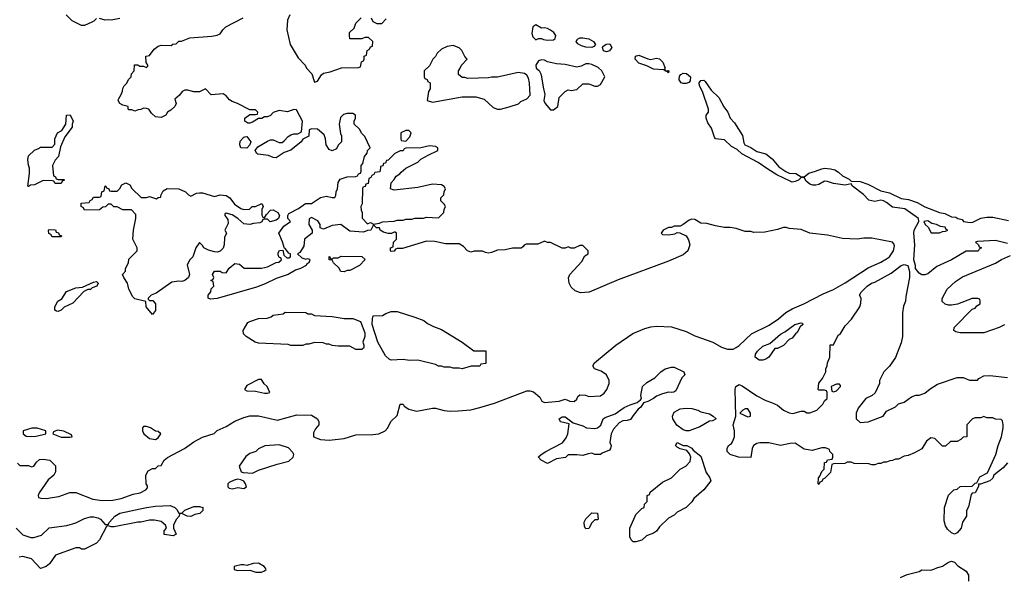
# Model space of a CAD drawing. Header units: inches. Extents: x 2348352 to 2479776, y 460422 to 613655.
# Tile 192 of 256: x 2372410 to 2379089, y 541996 to 545778. Entities that reach past the tile are written whole.
import ezdxf

# ---------------------------------------------------------------- set-up
doc = ezdxf.new("R2010")
doc.units = ezdxf.units.IN
doc.header["$MEASUREMENT"] = 0
doc.layers.add('C3574', color=7, linetype='Continuous')

msp = doc.modelspace()

# ---------------------------------------------------------------- linework, layer by layer
at = {"layer": 'C3574', "color": 4}
for points, elevation in [([(2372930, 545786), (2372912.7, 545767.3), (2372899.6, 545760.4), (2372850, 545738), (2372830, 545738), (2372766, 545770), (2372726, 545810)], 52), ([(2374242, 545810), (2374225.4, 545774.6), (2374222, 545710), (2374244.7, 545610), (2374298.5, 545518.5), (2374346, 545470), (2374356, 545450), (2374391, 545410), (2374410, 545354), (2374430, 545362), (2374456.5, 545403.5), (2374470, 545416), (2374514.6, 545425.4), (2374591.6, 545451.6), (2374710, 545454), (2374722, 545458), (2374728.4, 545491.6), (2374742, 545498), (2374746, 545510), (2374746, 545530), (2374762, 545538), (2374766, 545570), (2374782, 545578), (2374790, 545594), (2374802, 545598), (2374806, 545630), (2374776.4, 545656.4), (2374750, 545658), (2374730, 545648), (2374650, 545648), (2374646, 545670), (2374648, 545690), (2374679, 545721), (2374690, 545754), (2374726, 545790)], 52), ([(2372394, 542770), (2372410, 542754), (2372470, 542754), (2372490, 542744.7), (2372506, 542750), (2372523.1, 542776.9), (2372544.7, 542795.3), (2372570, 542798), (2372614, 542790), (2372652.7, 542752.7), (2372652.7, 542712.7), (2372642, 542690), (2372603.5, 542656.5), (2372542, 542570), (2372534, 542550), (2372538, 542538), (2372552, 542532), (2372591.3, 542531.3), (2372630, 542537.3), (2372674.8, 542545.2), (2372750, 542571), (2372790, 542571), (2372906.2, 542526.2), (2372970, 542517.1), (2373041.5, 542518.5), (2373098, 542530), (2373180.2, 542559.8), (2373226, 542570), (2373266, 542590), (2373276.4, 542603.6), (2373276.4, 542616.4), (2373268, 542630), (2373266, 542690), (2373282, 542718), (2373310, 542734), (2373330, 542734), (2373350, 542752), (2373370, 542754), (2373388.7, 542790), (2373412.1, 542807.9), (2373528.7, 542870), (2373590, 542916), (2373650, 542946), (2373728.7, 542971.3), (2373750, 542991.3), (2373810, 543018), (2373870, 543056), (2373930, 543081), (2373970, 543090.8), (2374030.6, 543090.6), (2374159, 543061), (2374290, 543098), (2374390, 543096), (2374430.7, 543070.7), (2374438, 543050), (2374438, 543030), (2374416.9, 543003.1), (2374403.6, 542976.4), (2374402, 542950), (2374450, 542931.3), (2374510, 542927.3), (2374610, 542937.3), (2374690, 542962.8), (2374804.5, 542964.5), (2374846, 542970), (2374888, 542990), (2374908, 543010), (2374927.3, 543052.7), (2374970, 543094), (2374990, 543171.3), (2375010, 543170.8), (2375018, 543158), (2375050, 543137.3), (2375103.5, 543123.5), (2375210, 543142.8), (2375230, 543142.8), (2375290, 543126.8), (2375330, 543122.8), (2375384.5, 543124.5), (2375470, 543133), (2375530, 543148), (2375630, 543178), (2375850, 543261), (2375870, 543261), (2375894, 543254), (2375938, 543218), (2375952, 543190), (2375970, 543181), (2376070, 543191), (2376110, 543204.7), (2376142, 543190), (2376170, 543188), (2376190, 543204.7), (2376196.4, 543223.6), (2376210, 543234), (2376248.7, 543231.3), (2376270, 543222.8), (2376350, 543226.8), (2376374.5, 543245.5), (2376393.2, 543270), (2376409, 543310), (2376409, 543330), (2376389.2, 543369.2), (2376353.6, 543393.6), (2376308, 543410), (2376298, 543430), (2376308, 543450), (2376454, 543570), (2376569.6, 543650.4), (2376650, 543682.8), (2376690, 543694), (2376730, 543698.8), (2376830, 543694), (2376930, 543664), (2376990, 543634), (2377110.5, 543590.5), (2377170, 543556.3), (2377210, 543544), (2377250, 543544), (2377270, 543554), (2377290, 543567.3), (2377373.4, 543646.6), (2377492.9, 543707.1), (2377557.2, 543750), (2377607.8, 543792.2), (2377650, 543817.3), (2377728.7, 543850), (2377860.5, 543919.5), (2377930, 543948.5), (2378010, 543993), (2378164.7, 544095.3), (2378250, 544132.7), (2378290, 544155.5), (2378310, 544170.7), (2378338, 544210), (2378344, 544244), (2378338.6, 544258.6), (2378329.2, 544269.2), (2378190, 544297.2), (2378136.5, 544296.5), (2378090, 544289.3), (2377990, 544293.2), (2377890, 544317.2), (2377769.4, 544329.4), (2377710, 544355.3), (2377630, 544362), (2377610, 544368.7), (2377590, 544368.7), (2377550, 544355.3), (2377463.6, 544336.4), (2377390, 544335.3), (2377370, 544342), (2377330, 544342), (2377270, 544362), (2377228.9, 544368.9), (2377189.1, 544369.1), (2377130, 544379), (2377070, 544395.3), (2377030, 544398), (2376990, 544422), (2376970, 544424), (2376950, 544419), (2376910, 544388), (2376890, 544378), (2376850, 544378), (2376830, 544368), (2376810, 544368), (2376774, 544350), (2376762, 544330), (2376770, 544322), (2376810, 544318), (2376854.6, 544325.4), (2376870, 544334), (2376887.3, 544332.7), (2376930, 544312), (2376945.4, 544285.4), (2376956, 544250), (2376941, 544210), (2376910, 544184), (2376810, 544139.3), (2376470, 544012.7), (2376272, 543930), (2376214.4, 543925.6), (2376178.6, 543938.6), (2376150, 543964), (2376136, 543990), (2376132.9, 544027.1), (2376142, 544050), (2376222, 544138), (2376244, 544176), (2376266, 544190), (2376266, 544210), (2376230, 544246), (2376210, 544246), (2376171.3, 544228.7), (2376148.7, 544228.7), (2376130, 544238), (2376110, 544228), (2376090, 544228), (2376010, 544268), (2375990, 544268), (2375970, 544275.3), (2375923.6, 544256.4), (2375845.4, 544254.6), (2375831.6, 544248.4), (2375823.6, 544236.4), (2375811.1, 544228.9), (2375751.6, 544228.4), (2375703.6, 544216.4), (2375650, 544215.3), (2375610, 544198), (2375590, 544195.3), (2375570, 544198), (2375550, 544208), (2375492.7, 544207.3), (2375470, 544202), (2375448, 544210), (2375420.4, 544240.4), (2375390, 544258), (2375298.6, 544258.6), (2375226.8, 544273.2), (2375170, 544275.3), (2375007.3, 544227.3), (2374970, 544226), (2374958, 544222), (2374950, 544208), (2374930, 544206), (2374926, 544210), (2374926, 544230), (2374942, 544238), (2374946, 544270), (2374966, 544290), (2374966, 544330), (2374956.4, 544336.4), (2374950, 544338), (2374932, 544328), (2374910, 544328), (2374876.6, 544336.6), (2374854, 544350), (2374850, 544366), (2374830, 544366), (2374810, 544386), (2374792, 544350), (2374770, 544348.7), (2374742, 544338), (2374650, 544342.7), (2374588.4, 544388.4), (2374530, 544382), (2374470, 544358), (2374447.3, 544367.3), (2374448, 544390), (2374432.9, 544412.9), (2374390, 544435.3), (2374372.7, 544427.3), (2374372, 544390), (2374394, 544350), (2374394, 544330), (2374342, 544290), (2374338, 544242), (2374310, 544198), (2374294, 544190), (2374323.6, 544163.6), (2374350, 544154), (2374362, 544158), (2374374.8, 544154.8), (2374378, 544150), (2374372, 544130), (2374358, 544122), (2374354, 544110), (2374314, 544090), (2374279.8, 544080.2), (2374230.9, 544049.1), (2374150, 544022.7), (2374074.4, 543985.6), (2374016.8, 543963.2), (2373750, 543886.6), (2373703.1, 543883.1), (2373688, 543890), (2373688, 543910), (2373707.3, 543932.7), (2373708.4, 543951.6), (2373726, 543970), (2373722, 544002), (2373706, 544010), (2373722, 544018), (2373726, 544030), (2373718, 544050), (2373730, 544072), (2373770, 544072), (2373783.6, 544063.6), (2373810, 544062), (2373830, 544092), (2373870, 544124.7), (2373899.6, 544119.6), (2373932.7, 544092.7), (2374050, 544092), (2374090, 544102), (2374150, 544132), (2374167.3, 544132.7), (2374186, 544150), (2374182, 544162), (2374170, 544166), (2374163.1, 544183.1), (2374163.1, 544196.9), (2374172.7, 544212.7), (2374194, 544214), (2374202, 544182), (2374222, 544162), (2374236.4, 544163.6), (2374246, 544170), (2374246, 544190), (2374235.3, 544195.3), (2374210, 544226), (2374206, 544226), (2374192.5, 544272.5), (2374168, 544330), (2374202, 544378), (2374246, 544410), (2374228, 544430), (2374228, 544450), (2374236.4, 544463.6), (2374302, 544498), (2374349.3, 544530.7), (2374390, 544532), (2374450, 544571), (2374490, 544581), (2374530, 544571.3), (2374548, 544572), (2374554.6, 544585.4), (2374555.3, 544610), (2374565.2, 544630), (2374570, 544674), (2374583.1, 544696.9), (2374631.6, 544711.6), (2374690, 544714), (2374702, 544718), (2374707.3, 544732.7), (2374722, 544738), (2374726, 544750), (2374726, 544790), (2374738, 544802), (2374748, 544850), (2374767.3, 544872.7), (2374768.4, 544891.6), (2374786, 544910), (2374750, 544986), (2374730, 545006), (2374714.6, 545034.6), (2374678, 545070), (2374678, 545090), (2374688, 545110), (2374688, 545130), (2374670, 545142), (2374630, 545142), (2374606, 545134), (2374586, 545114), (2374576, 545070), (2374585.4, 545005.4), (2374592, 544990), (2374592, 544950), (2374570, 544926), (2374558, 544902), (2374530, 544888.7), (2374510, 544898), (2374489, 544930), (2374485.2, 544970), (2374476, 544996), (2374430, 545035.3), (2374390, 545038), (2374374, 545030), (2374371.3, 544988.7), (2374330, 544968), (2374318, 544950), (2374250, 544894), (2374203.5, 544876.5), (2374150, 544842), (2374130, 544844), (2374097, 544857), (2374025.6, 544865.6), (2374018, 544870), (2374006, 544890), (2374024.7, 544915.3), (2374090, 544954.8), (2374110, 544962.8), (2374130, 544964), (2374170, 544946), (2374190, 544946), (2374204.7, 544955.3), (2374230, 544986), (2374250, 544998), (2374270, 545004.7), (2374295.3, 545004.7), (2374322, 545018), (2374328, 545090), (2374287.3, 545167.3), (2374270, 545168), (2374226.4, 545153.6), (2374170, 545162), (2374130, 545148), (2374111.3, 545128.7), (2374090, 545118), (2374070, 545118), (2374051.1, 545108.9), (2374030, 545108), (2373990, 545082), (2373970, 545075.3), (2373956.4, 545076.4), (2373938, 545090), (2373938, 545110), (2373970, 545134), (2374010, 545134), (2374022, 545138), (2374026, 545150), (2374010, 545166), (2373970, 545166), (2373888, 545210), (2373850, 545222), (2373833.6, 545233.6), (2373810, 545262), (2373790, 545275.3), (2373709, 545269), (2373670, 545308), (2373628.9, 545288.9), (2373590, 545288.7), (2373550, 545299), (2373530, 545299), (2373512, 545290), (2373494.4, 545265.6), (2373462, 545238), (2373471.3, 545210), (2373462, 545190), (2373435.3, 545164.7), (2373412, 545150), (2373402, 545130), (2373370, 545115.3), (2373330, 545118), (2373303.1, 545143.1), (2373286, 545170), (2373270, 545175.3), (2373250, 545178), (2373231.6, 545168.4), (2373212.7, 545167.3), (2373190, 545158), (2373170, 545166), (2373150, 545166), (2373146, 545170), (2373146, 545190), (2373110, 545198), (2373088.9, 545208.9), (2373078, 545230), (2373080.4, 545239.6), (2373098, 545270), (2373107.3, 545292.7), (2373108.4, 545311.6), (2373118, 545330), (2373134.6, 545345.4), (2373150, 545374), (2373166, 545390), (2373168, 545410), (2373186, 545430), (2373188.7, 545471.3), (2373210, 545472), (2373223.6, 545463.6), (2373250, 545462), (2373270, 545454), (2373278, 545462), (2373278, 545470), (2373268, 545488), (2373266, 545530), (2373290, 545534), (2373322, 545578), (2373350, 545598), (2373370, 545604.7), (2373436.4, 545603.6), (2373448.4, 545611.6), (2373470, 545614), (2373488.4, 545631.6), (2373507.3, 545632.7), (2373564.7, 545655.3), (2373713.6, 545666.4), (2373750, 545672), (2373770, 545682), (2373788, 545710), (2373808, 545730), (2373926, 545790)], 52), ([(2373090, 545785.2), (2373030, 545774), (2373010, 545777.2), (2372990, 545774), (2372950, 545786)], 52), ([(2374794, 545790), (2374804.7, 545764.7), (2374832.7, 545752.7), (2374867.3, 545752.7), (2374896.4, 545783.6)], 52), ([(2379110, 544260.5), (2379030, 544280.5), (2378906, 544274), (2378894, 544270), (2378914, 544250), (2378918, 544238), (2378934, 544230), (2378918, 544222), (2378911.6, 544208.4), (2378830, 544208), (2378730.7, 544149.3), (2378630, 544104), (2378570, 544055.3), (2378550, 544048), (2378530, 544048), (2378510, 544058), (2378486, 544090), (2378486, 544110), (2378475.3, 544150), (2378482.7, 544250), (2378474, 544330), (2378477.2, 544350), (2378509.3, 544410), (2378506, 544430), (2378414.5, 544494.5), (2378330, 544506.3), (2378290, 544539.2), (2378270, 544549.8), (2378250, 544553.5), (2378210, 544545.6), (2378170, 544555.1), (2378132.5, 544592.5), (2378058, 544650), (2378050, 544664), (2378010, 544655.1), (2377930, 544667.4), (2377890, 544681.5), (2377870, 544681.7), (2377830, 544660.5), (2377810, 544654.7), (2377790, 544655.1), (2377770, 544662.7), (2377743.6, 544683.6), (2377730, 544708), (2377710, 544708), (2377692, 544690), (2377670, 544680.7), (2377650, 544676.2), (2377639.6, 544679.6), (2377546, 544726), (2377483.6, 544763.6), (2377419.5, 544810), (2377308.4, 544868.4), (2377276.8, 544896.8), (2377237.4, 544917.4), (2377190, 544963.7), (2377130, 544969), (2377122, 544982), (2377103.2, 545043.2), (2377078.6, 545078.6), (2377066, 545110), (2377066, 545130), (2377081.2, 545150), (2377082, 545170), (2377041.1, 545290), (2377020.4, 545330), (2377019.1, 545350), (2377030, 545366.4), (2377050, 545368.7), (2377059.7, 545359.7), (2377099.3, 545299.3), (2377152.7, 545250), (2377186.5, 545186.5), (2377212.9, 545150), (2377229.2, 545109.2), (2377258.3, 545078.3), (2377311.8, 544991.8), (2377322.2, 544942.2), (2377329, 544929), (2377370, 544910.2), (2377410, 544884.9), (2377470, 544867.6), (2377513.7, 544833.7), (2377559.6, 544779.6), (2377607.4, 544747.4), (2377630, 544737.6), (2377674, 544734), (2377710, 544711.3), (2377730, 544711.3), (2377762.3, 544737.7), (2377809, 544750), (2377850, 544767), (2377870, 544770.6), (2377910, 544767.2), (2377938.7, 544758.7), (2377964, 544744), (2377990, 544719.3), (2378037.4, 544697.4), (2378050, 544682), (2378110, 544679.5), (2378163.2, 544663.2), (2378250, 544616.9), (2378310, 544604.4), (2378390, 544566.4), (2378438.6, 544558.5), (2378498.6, 544538.6), (2378550, 544509.1), (2378650, 544470.5), (2378684.4, 544464.4), (2378730, 544440.7), (2378759.8, 544439.8), (2378774, 544430), (2378802, 544422), (2378812, 544410), (2378857.2, 544402.8), (2378874.6, 544405.4), (2378930, 544431.3), (2378970, 544438), (2379010, 544438), (2379116.9, 544416.9)], 48), ([(2379090, 543708), (2379054, 543690), (2378950, 543655.3), (2378790, 543655.3), (2378760.4, 543660.4), (2378746, 543670), (2378748.9, 543691.1), (2378870, 543814), (2378890, 543822), (2378902, 543838), (2378926, 543850), (2378926, 543870), (2378922, 543882), (2378910, 543886), (2378870, 543886), (2378771.1, 543848.9), (2378730, 543842), (2378710, 543842), (2378688.4, 543848.4), (2378667.3, 543867.3), (2378667.3, 543887.3), (2378702, 543950), (2378756.5, 544003.5), (2378805.6, 544034.4), (2379030, 544126), (2379069, 544151), (2379130, 544178)], 48), ([(2379110, 542773.2), (2379081.6, 542738.4), (2379018, 542690), (2379010.6, 542669.4), (2378991.3, 542650), (2378927.3, 542627.3), (2378912.7, 542627.3), (2378912.7, 542612.7), (2378891.3, 542570), (2378870, 542568), (2378862.8, 542557.2), (2378846.4, 542473.6), (2378831.6, 542448.4), (2378831.3, 542410), (2378804.7, 542370), (2378796, 542330), (2378770, 542298), (2378750, 542288), (2378730, 542298), (2378703.1, 542323.1), (2378690, 542346), (2378680.2, 542380.2), (2378684, 542470), (2378710, 542554), (2378746, 542590), (2378770, 542594), (2378788.4, 542611.6), (2378870, 542614), (2378890, 542634), (2378902, 542638), (2378922, 542678), (2378975.5, 542704.5), (2379031.8, 542830), (2379046, 542890), (2379069.2, 542950), (2379082, 543010), (2379082, 543030), (2379076.4, 543056.4), (2379067.3, 543067.3), (2379030, 543068), (2379010, 543078), (2378970, 543078), (2378950, 543086), (2378930, 543078), (2378890, 543078), (2378874, 543070), (2378834, 543030), (2378834, 542950), (2378810, 542946), (2378794, 542930), (2378770, 542918), (2378723.6, 542916.4), (2378690, 542886), (2378670, 542886), (2378618, 542938), (2378590, 542942), (2378561.4, 542918.6), (2378530, 542868), (2378479.6, 542840.4), (2378436.9, 542823.1), (2378410, 542818), (2378370, 542798), (2378350, 542798), (2378330, 542788), (2378312.7, 542787.3), (2378290, 542778), (2378270, 542778), (2378251.6, 542768.4), (2378232.7, 542767.3), (2378210, 542758), (2378190, 542758), (2378170, 542766), (2378070, 542768), (2378050, 542778), (2378023.6, 542776.4), (2378007.3, 542767.3), (2377930, 542766), (2377918, 542762), (2377910, 542706), (2377870, 542666), (2377858, 542662), (2377850, 542646), (2377838, 542642), (2377830, 542626), (2377826, 542630), (2377828, 542670), (2377838, 542682), (2377850, 542714), (2377866, 542730), (2377870, 542774), (2377882, 542778), (2377890, 542794), (2377922, 542798), (2377926, 542810), (2377926, 542830), (2377906, 542850), (2377902, 542862), (2377875.3, 542875.3), (2377850, 542875.3), (2377784.7, 542855.3), (2377730, 542866), (2377670, 542906), (2377636.3, 542903.7), (2377570, 542889.3), (2377491.1, 542908.9), (2377430, 542909.2), (2377410, 542904), (2377386.8, 542890), (2377378.8, 542870), (2377370, 542808.7), (2377286, 542810), (2377230, 542829.4), (2377208.7, 542850), (2377208.7, 542870), (2377218, 542890), (2377237.2, 542902.8), (2377245.6, 542914.4), (2377259.3, 542950), (2377259.3, 542990), (2377248.7, 543030), (2377268, 543090), (2377262, 543270), (2377268, 543290), (2377290, 543302.8), (2377310, 543294.8), (2377410, 543226.8), (2377470, 543196), (2377510, 543182.8), (2377550, 543162.8), (2377590, 543130.8), (2377630, 543110.8), (2377653.6, 543106.4), (2377710, 543122), (2377730, 543122), (2377750, 543112), (2377770, 543112), (2377818, 543130), (2377858, 543170), (2377870, 543194), (2377886, 543210), (2377886, 543250), (2377882, 543262), (2377870, 543266), (2377830, 543266), (2377826, 543270), (2377830, 543314), (2377856.4, 543343.6), (2377878, 543390), (2377878, 543410), (2377888, 543430), (2377888.4, 543451.6), (2377906, 543490), (2377907.3, 543572.7), (2377930, 543574), (2377962, 543638), (2377974.6, 543645.4), (2378010, 543702), (2378052.5, 543747.5), (2378108.7, 543830), (2378116.4, 543856.4), (2378118, 543890), (2378106, 543910), (2378118, 543930), (2378158, 543970), (2378188, 543990), (2378210, 543998), (2378320.2, 544059.8), (2378390, 544111.3), (2378410, 544118), (2378434, 544110), (2378444.7, 544070), (2378444.7, 544030), (2378419.6, 543900.4), (2378418, 543870), (2378405.4, 543834.6), (2378398, 543790), (2378398, 543630), (2378390, 543586), (2378350, 543488), (2378310, 543428), (2378272, 543390), (2378242, 543330), (2378242, 543310), (2378211.6, 543248.4), (2378191.6, 543228.4), (2378150, 543208), (2378096.9, 543143.1), (2378084.7, 543110), (2378084.7, 543070), (2378110, 543046), (2378166, 543050), (2378266, 543090), (2378290, 543122), (2378350, 543152), (2378370, 543172), (2378410, 543184.7), (2378460.2, 543219.8), (2378488.9, 543231.1), (2378510, 543231.3), (2378550, 543244.7), (2378584.7, 543275.3), (2378634.6, 543305.4), (2378770, 543351.3), (2378810, 543352), (2378852.7, 543332.7), (2378907.3, 543332.7), (2378916.4, 543343.6), (2378950, 543362), (2378990, 543364.7), (2379110, 543351.3)], 48), ([(2372384.7, 542330), (2372430, 542284.7), (2372485.4, 542265.4), (2372505.4, 542265.4), (2372557.5, 542282.5), (2372610, 542331.3), (2372730, 542346.8), (2372790, 542366), (2372850, 542396), (2372890, 542406), (2372913.6, 542406.4), (2372939.9, 542399.9), (2372958, 542390), (2372990, 542354), (2373010, 542354), (2373018, 542370), (2373054, 542410), (2373089.6, 542430.4), (2373270, 542470.6), (2373330, 542479.1), (2373430, 542483), (2373461, 542470), (2373476.3, 542456.3), (2373490, 542432), (2373510, 542432), (2373529.1, 542450.9), (2373590, 542477.3), (2373630, 542477.3), (2373652, 542470), (2373651.3, 542450), (2373632, 542430), (2373598, 542422), (2373570, 542409), (2373546, 542410), (2373510, 542428), (2373494, 542426), (2373492, 542410), (2373471.1, 542388.9), (2373452, 542350), (2373452, 542330), (2373472, 542290), (2373450, 542278), (2373390, 542286), (2373388.9, 542311.1), (2373406, 542330), (2373398, 542350), (2373370, 542375.3), (2373323.1, 542383.1), (2373290, 542384), (2373230.6, 542369.4), (2373210, 542369.2), (2373050, 542338), (2373030, 542338), (2373010, 542346), (2372998, 542342), (2372952, 542250), (2372930, 542228), (2372850, 542188), (2372830, 542188), (2372815.3, 542195.3), (2372790, 542195.3), (2372653.4, 542146.6), (2372612.8, 542087.2), (2372590, 542069), (2372550, 542055.3), (2372490, 542122), (2372430, 542137.2), (2372406, 542134)], 48), ([(2378385.6, 541994.4), (2378430, 542016), (2378510, 542036), (2378530, 542046.8), (2378590, 542044.9), (2378609.6, 542050.4), (2378630, 542060.7), (2378670, 542071), (2378710, 542098), (2378730, 542104.7), (2378750, 542098), (2378774.4, 542074.4), (2378830, 542038), (2378844.7, 542010), (2378846, 541970)], 48)]:
    msp.add_lwpolyline(points, dxfattribs=dict(at, elevation=elevation))
for points, elevation in [([(2375910, 545742.7), (2375890, 545728.7), (2375883.9, 545683.9), (2375890, 545662), (2375910, 545642), (2375930, 545651.3), (2375950, 545651.3), (2375963.5, 545643.5), (2375990, 545639.1), (2376030, 545642), (2376041.2, 545650), (2376046, 545670), (2376034, 545690), (2376010, 545706.6), (2375990, 545718), (2375970, 545722.7), (2375950, 545721.2)], 52), ([(2376290, 545588.3), (2376250, 545592.6), (2376221.1, 545601.1), (2376194.9, 545614.9), (2376183.6, 545630), (2376193.4, 545646.6), (2376210, 545654.9), (2376230, 545656), (2376270, 545647.2), (2376303, 545630), (2376315.5, 545610), (2376304.7, 545595.3)], 48), ([(2376390, 545560.4), (2376370, 545566.3), (2376362.4, 545590), (2376364.9, 545595.1), (2376387.5, 545612.5), (2376413.4, 545613.4), (2376425.7, 545590), (2376410, 545566.4)], 48), ([(2375350, 545602), (2375310, 545595.3), (2375270, 545578), (2375242, 545550), (2375230.9, 545529.1), (2375212, 545510), (2375190, 545466), (2375154, 545430), (2375154, 545390), (2375158, 545378), (2375172.7, 545372.7), (2375178, 545358), (2375194, 545350), (2375194, 545310), (2375182, 545290), (2375174, 545230), (2375210, 545218), (2375410, 545254.8), (2375504.7, 545255.3), (2375559.8, 545239.8), (2375622, 545182), (2375650, 545171.3), (2375671.6, 545171.6), (2375730, 545186), (2375792.9, 545207.1), (2375810, 545222), (2375850, 545242), (2375873.2, 545266.8), (2375869, 545350), (2375862, 545382), (2375850, 545402), (2375832.9, 545412.9), (2375790, 545419), (2375650, 545389), (2375610, 545389), (2375590, 545384), (2375450, 545378), (2375430, 545386), (2375410, 545386), (2375387.3, 545407.3), (2375386, 545430), (2375396.4, 545443.6), (2375406, 545470), (2375446, 545510), (2375428.4, 545528.4), (2375408, 545570), (2375390, 545588)], 52), ([(2375950, 545505.2), (2375930, 545499.3), (2375910.5, 545470), (2375913.4, 545450), (2375932.7, 545432.7), (2375945.7, 545410), (2375950.3, 545390.3), (2375959.9, 545319.9), (2375973, 545270), (2375964.9, 545230), (2375973.4, 545210), (2376010, 545166.8), (2376030, 545167.3), (2376059, 545190), (2376069.1, 545250.9), (2376110, 545292), (2376130, 545302), (2376150, 545298), (2376190, 545304.7), (2376230, 545342), (2376270, 545342), (2376310, 545326), (2376330, 545326), (2376350, 545338), (2376378, 545390), (2376358, 545430), (2376332.7, 545452.7), (2376290, 545474), (2376270, 545479), (2376250, 545479), (2376218, 545462), (2376190, 545455.3), (2376110, 545473.2), (2376050, 545479), (2375990, 545493.2), (2375970, 545504)], 52), ([(2376688.5, 545508.5), (2376730, 545518), (2376750, 545513.1), (2376771.6, 545490), (2376787.3, 545450), (2376783.6, 545443.6), (2376791, 545431), (2376806, 545434), (2376813.4, 545430), (2376810, 545418), (2376805.2, 545425.2), (2376788.7, 545430), (2376778.6, 545438.6), (2376710, 545442), (2376664.1, 545464.1), (2376610, 545482), (2376585.1, 545510), (2376587, 545530), (2376610, 545536.5), (2376670, 545511.7)], 48), ([(2376910, 545344.2), (2376897, 545350), (2376882.3, 545370), (2376885.2, 545394.8), (2376894.2, 545405.8), (2376910, 545414.3), (2376932.1, 545412.1), (2376959.6, 545390), (2376957, 545363), (2376948.1, 545351.9), (2376930, 545344.2)], 48), ([(2372670, 544694), (2372710, 544694), (2372714, 544690), (2372698, 544682), (2372690, 544666), (2372650, 544666), (2372642, 544682), (2372630, 544686), (2372570, 544688), (2372510, 544659), (2372483.6, 544656.4), (2372470, 544646), (2372466, 544650), (2372475.3, 544735.3), (2372475.3, 544770), (2372468.4, 544791.6), (2372466, 544830), (2372470, 544854), (2372510, 544894), (2372536.4, 544903.6), (2372550, 544914), (2372630, 544914), (2372647.3, 544932.7), (2372648, 544970), (2372666, 545010), (2372694.6, 545025.4), (2372722, 545070), (2372728, 545130), (2372751.6, 545131.6), (2372771.3, 545090), (2372764.7, 545070), (2372764.7, 545050), (2372716.9, 544983.1), (2372685.4, 544914.6), (2372672, 544850), (2372650, 544826), (2372632, 544790), (2372638, 544718), (2372652.7, 544712.7), (2372658, 544698)], 52), ([(2375050, 545026), (2375030, 545026), (2374994, 545010), (2374994, 544970), (2374998, 544958), (2375030, 544954), (2375056.4, 544983.6), (2375066, 545010)], 52), ([(2373950, 544906), (2373910, 544909), (2373902, 544930), (2373906.3, 544953.7), (2373930, 544982), (2373936.4, 544983.6), (2373950, 544984.7), (2373978, 544950), (2373971.6, 544928.4)], 52), ([(2375190, 544922), (2375130, 544908), (2375030, 544906), (2375018, 544902), (2375011.6, 544888.4), (2374990, 544888), (2374954, 544870), (2374910, 544826), (2374898, 544822), (2374890, 544806), (2374878, 544802), (2374872.7, 544787.3), (2374858, 544782), (2374854, 544750), (2374850, 544746), (2374818, 544742), (2374812.7, 544727.3), (2374798, 544722), (2374792.7, 544707.3), (2374778, 544702), (2374772.7, 544667.3), (2374758, 544662), (2374752.7, 544647.3), (2374738, 544642), (2374734, 544630), (2374732, 544530), (2374724.7, 544510), (2374725.4, 544485.4), (2374732, 544470), (2374732.7, 544432.7), (2374770, 544394), (2374790, 544402), (2374810, 544392), (2374850, 544398), (2374870, 544407.3), (2374950, 544411.3), (2374970, 544418), (2375010, 544418), (2375030, 544424.7), (2375070, 544424.7), (2375091.1, 544431.1), (2375148.4, 544431.6), (2375170, 544438), (2375250, 544434), (2375286, 544470), (2375288.4, 544491.6), (2375298, 544510), (2375290, 544526), (2375266, 544550), (2375266, 544570), (2375286, 544590), (2375288.4, 544611.6), (2375298, 544630), (2375290, 544646), (2375270, 544658), (2375210, 544662), (2375110, 544639), (2374950, 544622), (2374926, 544630), (2374928.4, 544671.6), (2374950, 544694), (2374963.1, 544716.9), (2374988.4, 544731.6), (2374996.4, 544743.6), (2375030, 544772), (2375110, 544812), (2375130, 544832), (2375180.2, 544859.8), (2375246, 544890), (2375246, 544910), (2375230, 544918)], 52), ([(2373270, 544572), (2373290, 544578), (2373338, 544562), (2373348.4, 544571.6), (2373366, 544574), (2373366, 544586), (2373383.1, 544616.9), (2373410, 544632), (2373490, 544631.3), (2373534, 544610), (2373554, 544590), (2373570, 544582), (2373610, 544602), (2373630, 544604.7), (2373650, 544604.7), (2373730, 544578), (2373770, 544591), (2373810, 544586), (2373836, 544570), (2373867.7, 544527.7), (2373910, 544498), (2373930, 544491.3), (2373968, 544492), (2373986, 544510), (2374010, 544512), (2374051.6, 544531.6), (2374062, 544510), (2374052, 544490), (2374052.7, 544452.7), (2374058, 544438), (2374070, 544434), (2374083.1, 544456.9), (2374110, 544486), (2374130, 544487.3), (2374161, 544470), (2374171.1, 544448.9), (2374164.7, 544430), (2374150, 544419), (2374108, 544408), (2374090, 544426), (2374070, 544426), (2374058, 544422), (2374052.7, 544407.3), (2374039.6, 544400.4), (2373996.4, 544396.4), (2373970, 544389), (2373930, 544394), (2373890, 544428.7), (2373850, 544455.3), (2373810, 544466), (2373802, 544458), (2373802, 544450), (2373822, 544422), (2373823.6, 544396.4), (2373802, 544350), (2373812, 544330), (2373799.6, 544300.4), (2373796, 544250), (2373790, 544228), (2373770, 544208), (2373750, 544202), (2373730, 544204), (2373690, 544214), (2373658, 544230), (2373650, 544246), (2373630, 544266), (2373604.7, 544230), (2373584.7, 544170), (2373564.7, 544150), (2373545.4, 544114.6), (2373562, 544050), (2373554, 544030), (2373530.9, 544009.1), (2373510, 544002), (2373490, 544004), (2373442.8, 543997.2), (2373336, 543924), (2373302, 543910), (2373282, 543890), (2373282, 543882), (2373290, 543874), (2373312.7, 543872.7), (2373332, 543852), (2373330, 543806), (2373310, 543778), (2373268, 543830), (2373266, 543866), (2373190, 543884), (2373178, 543898), (2373149.2, 543950), (2373141.2, 543990), (2373115.3, 544030), (2373108, 544050), (2373127.3, 544072.7), (2373128, 544090), (2373148, 544130), (2373150, 544154), (2373206, 544210), (2373206, 544230), (2373178, 544290), (2373182, 544350), (2373198, 544430), (2373196.4, 544456.4), (2373167.3, 544487.3), (2373110, 544488.7), (2373070, 544508), (2373048.4, 544508.4), (2373030, 544526), (2373010, 544526), (2372991.6, 544508.4), (2372972.7, 544507.3), (2372950, 544488), (2372850, 544486), (2372842, 544502), (2372826, 544510), (2372827.3, 544532.7), (2372882, 544538), (2372887.3, 544552.7), (2372902, 544558), (2372910, 544574), (2372950, 544574), (2372962, 544578), (2372966, 544610), (2372982, 544618), (2372988.4, 544651.6), (2372994, 544650), (2372998, 544638), (2373014, 544630), (2373018, 544618), (2373030, 544614), (2373070, 544614), (2373090, 544634), (2373103.1, 544656.9), (2373130, 544672), (2373156.9, 544656.9), (2373170, 544634), (2373232.7, 544572.7)], 52), ([(2378570, 544413.3), (2378542, 544410), (2378552, 544390), (2378572, 544370), (2378592.7, 544332.7), (2378650, 544332), (2378670, 544342), (2378690, 544344.7), (2378706, 544350), (2378694, 544354), (2378688, 544370), (2378655.6, 544375.6), (2378628.7, 544390), (2378596.2, 544396.2)], 48), ([(2372630, 544306), (2372622, 544322), (2372607.3, 544327.3), (2372606, 544350), (2372610, 544354), (2372652.7, 544352.7), (2372658, 544338), (2372672.7, 544332.7), (2372678, 544318), (2372692.7, 544312.7), (2372690, 544306)], 52), ([(2374610, 544068.7), (2374588, 544070), (2374574.6, 544094.6), (2374538, 544130), (2374530, 544146), (2374508, 544150), (2374508.9, 544171.1), (2374514, 544170), (2374518, 544158), (2374530, 544154), (2374538, 544162), (2374570, 544162), (2374590, 544174), (2374730, 544172), (2374752.7, 544152.7), (2374714, 544110), (2374650, 544078), (2374630, 544078)], 52), ([(2372670, 543798), (2372660.4, 543800.4), (2372648, 543808), (2372648.7, 543830), (2372668.7, 543870), (2372694.6, 543885.4), (2372726.3, 543933.7), (2372790, 543958.8), (2372836.4, 543963.6), (2372910, 543998), (2372930, 544002), (2372942, 543990), (2372934, 543970), (2372901, 543959), (2372890, 543949.2), (2372871, 543949), (2372844.7, 543935.3), (2372770, 543855.3), (2372711, 543829), (2372690, 543808.7)], 52), ([(2374610, 543751), (2374670, 543751), (2374722, 543730), (2374750, 543654), (2374750.7, 543629.3), (2374738, 543590), (2374744.7, 543570), (2374743.6, 543556.4), (2374742, 543550), (2374730, 543542), (2374690, 543541.2), (2374650, 543564), (2374570, 543564), (2374530, 543568.7), (2374510, 543578), (2374490, 543578), (2374467.3, 543587.3), (2374410, 543588), (2374370, 543578), (2374350, 543578), (2374330, 543569), (2374250, 543569), (2374230, 543575.3), (2374030, 543584), (2374008, 543590), (2373946, 543630), (2373927.3, 543647.3), (2373926, 543670), (2373956.4, 543723.6), (2373970, 543732), (2374028.9, 543751.1), (2374087.3, 543752.7), (2374116.4, 543763.6), (2374130, 543774), (2374196.4, 543783.6), (2374210, 543794), (2374350, 543792), (2374363.6, 543783.6), (2374390, 543782), (2374410, 543772), (2374530, 543764.7)], 52), ([(2375532, 543428), (2375471.6, 543428.4), (2375410, 543409), (2375390, 543415.3), (2375350, 543415.3), (2375330, 543422), (2375290, 543422), (2375270, 543428.7), (2375250, 543429), (2375230, 543439), (2375111.1, 543468.9), (2375054.4, 543465.6), (2375010, 543473.2), (2374930, 543469.2), (2374915.5, 543475.5), (2374890, 543499), (2374838, 543590), (2374801.2, 543710), (2374802, 543750), (2374808, 543770), (2374870, 543771.3), (2374893.6, 543786.4), (2374930, 543798), (2374970, 543798), (2375090, 543761), (2375150, 543738), (2375176.9, 543716.9), (2375216.9, 543696.9), (2375270, 543678), (2375411.3, 543590), (2375490, 543532), (2375571.1, 543531.1), (2375572.7, 543447.3), (2375538, 543442)], 52), ([(2377450, 543469), (2377426, 543470), (2377398, 543490), (2377402, 543510), (2377415.3, 543530), (2377450, 543564.7), (2377499, 543581), (2377570, 543646), (2377598.9, 543661.1), (2377668.7, 543710), (2377710, 543722), (2377719.6, 543719.6), (2377722, 543710), (2377704.7, 543695.3), (2377683.6, 543656.4), (2377671.6, 543648.4), (2377650, 543618), (2377630, 543608), (2377590, 543568), (2377551.1, 543548.9), (2377532, 543548), (2377490.8, 543489.2), (2377470, 543475.3)], 48), ([(2376830.8, 543249.2), (2376810, 543252.3), (2376770, 543240.9), (2376730, 543225.2), (2376710, 543209), (2376670, 543189), (2376641, 543179), (2376622, 543150), (2376604, 543136), (2376570, 543094), (2376553.2, 543066.8), (2376530, 543059.5), (2376502, 543058), (2376477.1, 543042.9), (2376438.5, 543001.5), (2376421, 542970), (2376412, 542910), (2376422, 542890), (2376418, 542870), (2376410, 542858), (2376361, 542839), (2376350, 542828.7), (2376310, 542828.7), (2376290, 542838), (2376265.4, 542834.6), (2376230, 542822), (2376190, 542828), (2376130, 542826), (2376112, 542808), (2376050, 542799), (2375990, 542768), (2375946, 542790), (2375928, 542810), (2375930, 542814), (2375946, 542830), (2375978, 542850), (2376091.9, 542908.1), (2376117.5, 542942.5), (2376129, 542970), (2376136.4, 543036.4), (2376078, 543050), (2376068, 543070), (2376090, 543084.7), (2376110, 543084.7), (2376163.6, 543043.6), (2376230, 543024.7), (2376254, 543010), (2376310, 543006), (2376330, 543011), (2376352.5, 543027.5), (2376368.7, 543070), (2376380.9, 543079.1), (2376450, 543106), (2376510, 543147.7), (2376550, 543166), (2376599, 543181), (2376620.4, 543199.6), (2376628, 543210), (2376622, 543230), (2376635.3, 543290), (2376662.7, 543317.3), (2376718, 543350), (2376758, 543390), (2376788, 543410), (2376830, 543422), (2376850, 543422), (2376914, 543390), (2376922, 543370), (2376902, 543350), (2376859.9, 543260.1), (2376847.5, 543252.5)], 48), ([(2374050, 543338), (2374030, 543338), (2373950, 543298), (2373934, 543270), (2373950, 543262), (2374010, 543258), (2374070, 543244.7), (2374090, 543244.7), (2374106, 543250), (2374098, 543270), (2374088, 543290), (2374068.9, 543308.9)], 56), ([(2377970, 543306), (2377950, 543306), (2377914, 543290), (2377918, 543258), (2377930, 543254), (2377950, 543262), (2377978, 543290), (2377978, 543298)], 48), ([(2376930, 542989), (2376910, 542996), (2376868, 543028), (2376841.2, 543070), (2376837.2, 543090), (2376850, 543116), (2376890, 543138.8), (2376930, 543144), (2376970, 543142), (2377010, 543130.7), (2377030, 543118.8), (2377090, 543104.7), (2377114, 543090), (2377134, 543070), (2377110, 543058), (2377090, 543055.3), (2377024, 543016), (2376950, 542989)], 48), ([(2377350, 543138), (2377330, 543138), (2377314, 543130), (2377294, 543110), (2377350, 543084.7), (2377366, 543090), (2377368, 543110)], 48), ([(2372528.4, 543008.4), (2372491.6, 543008.4), (2372434, 542990), (2372434, 542970), (2372452.7, 542952.7), (2372510, 542952), (2372570, 542964.7), (2372586, 542970), (2372586, 542990)], 56), ([(2373270, 543019), (2373250, 543018), (2373242, 543010), (2373242, 542990), (2373252, 542970), (2373290, 542938), (2373330, 542932), (2373350, 542942), (2373366, 542970), (2373350, 542986), (2373330, 542988), (2373298, 543010)], 56), ([(2372665.4, 542994.6), (2372638, 542982), (2372634, 542970), (2372690, 542946), (2372750, 542946), (2372766, 542950), (2372762, 542962), (2372710, 542988)], 56), ([(2374170, 542895.3), (2374071.6, 542888.4), (2374030, 542868), (2374012, 542850), (2373970, 542835.3), (2373943.5, 542816.5), (2373898, 542750), (2373911.3, 542711.3), (2373926, 542706), (2373990, 542703), (2374030, 542722), (2374155.6, 542764.4), (2374235.3, 542784.7), (2374264, 542810), (2374268.7, 542830), (2374263.1, 542843.1), (2374234, 542874)], 52), ([(2376570, 542238), (2376558, 542250), (2376548, 542270), (2376548, 542330), (2376584, 542410), (2376590, 542422), (2376630, 542462), (2376646, 542470), (2376648.4, 542491.6), (2376666, 542510), (2376666, 542550), (2376682, 542558), (2376687.3, 542572.7), (2376770, 542642), (2376830, 542672), (2376889.3, 542730.7), (2376928, 542750), (2376958, 542782), (2376962, 542810), (2376954, 542834), (2376935.3, 542855.3), (2376890, 542868), (2376870, 542878), (2376858, 542890), (2376869, 542911), (2376911.3, 542891.3), (2376934, 542890), (2376970, 542871), (2376978, 542858), (2377030, 542818), (2377066.1, 542706.1), (2377091, 542670), (2377098, 542650), (2377050, 542588.7), (2376982, 542530), (2376970, 542508), (2376931.1, 542468.9), (2376870, 542438), (2376850, 542418), (2376810, 542398), (2376750, 542338), (2376730, 542308.7), (2376710, 542295.3), (2376662, 542278), (2376630, 542248.7), (2376590, 542238)], 48), ([(2373890, 542662), (2373864.5, 542655.5), (2373830, 542639), (2373821, 542630), (2373821, 542610), (2373830, 542601), (2373850, 542596), (2373890, 542606), (2373930, 542598), (2373948, 542610), (2373942, 542630), (2373930, 542648), (2373910, 542658)], 52), ([(2376250, 542326), (2376240.4, 542340.4), (2376238, 542370), (2376250, 542394), (2376290, 542434), (2376330, 542432), (2376334, 542390), (2376330, 542386), (2376310, 542386), (2376290, 542366), (2376270, 542328)], 48), ([(2374030, 542093.2), (2373994, 542090), (2373950, 542075.3), (2373930, 542082), (2373910, 542082), (2373864.7, 542070), (2373864.7, 542050), (2373890, 542042.8), (2373970, 542044.7), (2374011.1, 542031.1), (2374050, 542031.3), (2374070, 542041), (2374082, 542050), (2374078, 542058), (2374068, 542070)], 52)]:
    msp.add_lwpolyline(points, close=True, dxfattribs=dict(at, elevation=elevation))

doc.saveas('drawing.dxf')
